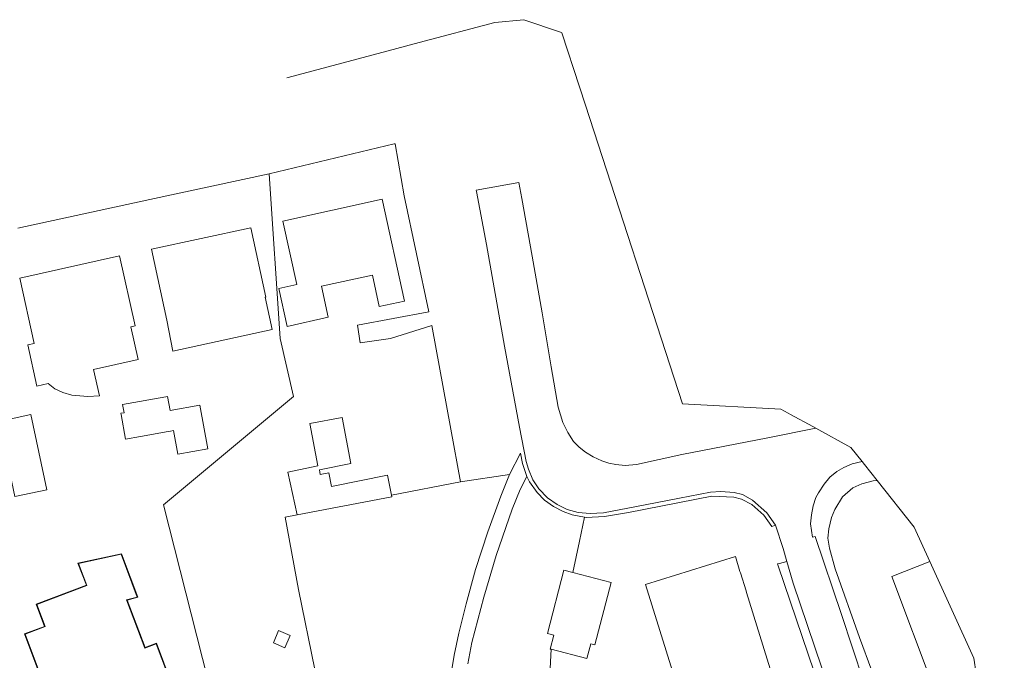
# Model space of a CAD drawing. Extents: x 196936 to 200438, y 361224 to 364196.
# Tile 78 of 256: x 197319 to 197434, y 363767 to 363842. Entities that reach past the tile are written whole.
import ezdxf
from ezdxf.lldxf.tags import DXFTag

# ---------------------------------------------------------------- set-up
doc = ezdxf.new("R2010")
doc.units = 0
for name, color, linetype, lineweight in [('B-ME-GR-GRAS-GV', 60, 'Continuous', 13), ('B-ME-IE-TERREINAFSCHEIDING_KUNSTMATIG_HEKWERK-G', 20, 'IE-TERREINAFSCHEIDING-KUNSTMATIG', 18), ('B-ME-KG-GRENS_OPNAME-G', 210, 'KG-OPNAME', 18), ('B-ME-KG-KADASTRAAL_DAKRAND-G', 170, 'Continuous', 18), ('B-ME-OG-BEBOUWING_WONINGBOUW-GV', 7, 'Continuous', 18), ('B-ME-OG-TERREIN_GROEN_TUIN-GV', 7, 'Continuous', 18), ('B-ME-VH-VERHARDING_ASFALT-GV', 252, 'Continuous', 18), ('B-ME-VH-VERHARDING_TEGEL-GV', 252, 'Continuous', 18)]:
    doc.layers.add(name, color=color, linetype=linetype, lineweight=lineweight)
doc.styles.get("Standard").update_dxf_attribs({"font": 'arial.ttf'})
doc.linetypes.add('IE-TERREINAFSCHEIDING-KUNSTMATIG', pattern='A,4,[82,NLCS.SHX,S=0.75,R=90,X=0,Y=0],4,-2', length=10)
tags = doc.linetypes.add('KG-OPNAME', pattern='A,5.5,-2,["O",Standard,S=1.8,R=0,X=-0.5,Y=-0.9],-2,5.5,-2,[5,NLCS.SHX,S=0.75,R=0,X=0,Y=0],-2', length=19).pattern_tags.tags
tags[6] = DXFTag(74, 10)

msp = doc.modelspace()

# ---------------------------------------------------------------- linework, layer by layer
at = {"layer": 'B-ME-GR-GRAS-GV'}
for points in [[(197355.275, 363756.826, 25.184), (197351.447, 363775.479, 25.307), (197349.902, 363783.943, 25.148), (197351.318, 363784.233, 25.089), (197362.345, 363786.328, 24.918), (197362.311, 363786.507, 24.929), (197370.366, 363788.08, 24.966), (197376.077, 363788.917, 24.905), (197375.089, 363786.38, 24.966), (197373.556, 363782.224, 25.027), (197372.144, 363777.836, 25.027), (197371.028, 363773.826, 25.052), (197370.173, 363770.41, 25.04), (197369.63, 363767.848, 25.064), (197369.135, 363764.754, 25.101)], [(197371.219, 363766.83, 25.076), (197371.717, 363769.31, 25.064), (197373.09, 363774.604, 25.04), (197374.544, 363779.448, 25.003), (197376.406, 363784.874, 24.942), (197377.336, 363787.183, 24.893), (197378.127, 363788.68, 24.893), (197378.434, 363788.083, 24.905), (197379.336, 363786.835, 24.905), (197380.199, 363785.939, 24.905), (197381.211, 363785.194, 24.868), (197382.34, 363784.592, 24.844), (197383.405, 363784.211, 24.856), (197384.84, 363783.953, 24.834), (197384.282, 363781.155, 25.006), (197383.482, 363777.48, 25.053), (197382.447, 363777.748, 25.053), (197380.539, 363770.365, 25.053), (197381.274, 363770.175, 25.053), (197380.854, 363768.548, 25.053), (197380.941, 363768.525, 25.053), (197380.325, 363756.516, 24.934)]]:
    msp.add_polyline3d(points, dxfattribs=at)
at = {"layer": 'B-ME-IE-TERREINAFSCHEIDING_KUNSTMATIG_HEKWERK-G'}
msp.add_polyline3d([(197357.982, 363744.087, 25.284), (197355.275, 363756.826, 25.184), (197351.447, 363775.479, 25.307), (197349.902, 363783.943, 25.148), (197351.318, 363784.233, 25.089)], dxfattribs=at)
at = {"layer": 'B-ME-KG-GRENS_OPNAME-G'}
msp.add_polyline3d([(197350.088, 363835.236, 26.301), (197361.341, 363838.227, 26.301), (197365.542, 363839.344, 26.361), (197374.398, 363841.698, 26.227), (197377.754, 363842.026, 26.215), (197382.046, 363840.554, 26.093), (197382.203, 363840.5, 26.11), (197384.258, 363834.186, 26.045), (197384.953, 363832.05, 26.036), (197396.297, 363797.187, 24.882), (197407.75, 363796.563, 24.921), (197408.607, 363796.095, 24.897), (197408.891, 363795.94, 24.855), (197411.502, 363794.515, 24.727), (197411.848, 363794.326, 24.75), (197415.937, 363792.094, 24.784), (197417.258, 363790.426, 24.714), (197417.521, 363790.094, 24.688), (197418.998, 363788.23, 24.772), (197423.313, 363782.781, 24.687), (197425.143, 363778.767, 24.786), (197430.281, 363767.5, 24.804), (197430.56, 363765.7, 24.909)], dxfattribs=at)
at = {"layer": 'B-ME-KG-KADASTRAAL_DAKRAND-G'}
msp.add_polyline3d([(197321.342, 363765.505, 27.817), (197319.56, 363770.285, 29.912), (197321.9, 363771.165, 27.903), (197320.923, 363773.764, 27.805), (197326.774, 363775.963, 28.001), (197325.795, 363778.531, 28.037), (197330.756, 363779.608, 28.148), (197332.634, 363774.621, 28.099), (197331.398, 363774.304, 28.148), (197333.522, 363768.651, 28.074), (197334.852, 363769.151, 28.123), (197338.144, 363760.392, 28.172)], dxfattribs=at)
at = {"layer": 'B-ME-OG-BEBOUWING_WONINGBOUW-GV'}
msp.add_polyline3d([(197321.277, 363765.534, 25.257), (197319.483, 363770.309, 25.257), (197321.836, 363771.193, 25.195), (197320.859, 363773.793, 25.281), (197326.71, 363775.992, 25.146), (197325.727, 363778.567, 25.195), (197330.788, 363779.666, 25.257), (197332.701, 363774.586, 25.367), (197331.464, 363774.269, 25.281), (197333.551, 363768.716, 25.355), (197334.881, 363769.216, 25.342), (197338.208, 363760.363, 25.293)], dxfattribs=at)
at = {"layer": 'B-ME-OG-TERREIN_GROEN_TUIN-GV'}
for points in [[(197343.485, 363754.698, 25.273), (197335.707, 363785.367, 25.427), (197350.897, 363798.014, 25.106), (197349.324, 363804.822, 26.393), (197348.043, 363824.021, 26.263), (197362.642, 363827.54, 26.258), (197362.737, 363827.55, 26.253), (197363.804, 363821.467, 26.376), (197366.69, 363807.932, 26.069), (197358.35, 363806.341, 26.36), (197358.651, 363804.296, 25.264), (197362.217, 363804.817, 25.297), (197367.013, 363806.314, 25.444), (197369.238, 363794.235, 25.089), (197370.366, 363788.08, 24.966), (197362.311, 363786.507, 24.929), (197361.869, 363788.853, 25.077), (197355.312, 363787.521, 24.991), (197355.01, 363789.127, 24.967), (197354.01, 363788.935, 24.967), (197353.905, 363789.486, 24.967), (197357.585, 363790.191, 24.979), (197356.551, 363795.58, 25.028), (197352.799, 363794.861, 25.077), (197353.737, 363789.94, 24.918), (197350.211, 363789.182, 25.028), (197351.318, 363784.233, 25.089), (197349.902, 363783.943, 25.148), (197351.447, 363775.479, 25.307), (197355.275, 363756.826, 25.184)], [(197318.72, 363817.695, 26.373), (197334.096, 363821.016, 26.287), (197348.043, 363824.021, 26.263), (197349.324, 363804.822, 26.393), (197350.897, 363798.014, 25.106), (197335.707, 363785.367, 25.427), (197343.485, 363754.698, 25.273), (197351.263, 363724.028, 25.12), (197339.467, 363719.58, 25.108), (197328.931, 363729.557, 24.922), (197325.154, 363739.654, 24.971), (197320.623, 363752.243, 25.056), (197316.734, 363761.81, 25.056)], [(197380.325, 363756.516, 24.934), (197380.941, 363768.525, 25.053), (197385.138, 363767.441, 25.053), (197385.578, 363769.144, 25.053), (197386.063, 363769.018, 25.053), (197387.951, 363776.325, 25.053), (197383.482, 363777.48, 25.053), (197384.282, 363781.155, 25.006), (197384.84, 363783.953, 24.834), (197385.041, 363783.917, 24.831), (197387.175, 363784.038, 24.856), (197389.985, 363784.496, 24.807), (197399.726, 363786.384, 24.721), (197402.263, 363786.264, 24.733), (197403.182, 363786.06, 24.709), (197404.38, 363785.43, 24.611), (197405.778, 363784.193, 24.464), (197406.721, 363782.848, 24.415), (197407.144, 363783.007, 24.371), (197408.054, 363780.291, 24.187), (197408.478, 363778.771, 24.123), (197407.615, 363778.54, 24.15), (197407.393, 363778.487, 24.208), (197407.467, 363778.274, 24.419), (197411.657, 363765.898, 24.37)], [(197338.208, 363760.363, 25.293), (197334.881, 363769.216, 25.342), (197333.551, 363768.716, 25.355), (197331.464, 363774.269, 25.281), (197332.701, 363774.586, 25.367), (197330.788, 363779.666, 25.257), (197325.727, 363778.567, 25.195), (197326.71, 363775.992, 25.146), (197320.859, 363773.793, 25.281), (197321.836, 363771.193, 25.195), (197319.483, 363770.309, 25.257), (197321.277, 363765.534, 25.257)]]:
    msp.add_polyline3d(points, dxfattribs=at)
for points in [[(197349.164, 363810.65, 26.4), (197350.141, 363806.222, 26.314), (197354.933, 363807.279, 26.4), (197354.134, 363810.9, 26.4), (197360.086, 363812.213, 26.4), (197360.9, 363808.524, 26.486), (197363.84, 363809.172, 26.327), (197361.214, 363821.072, 26.4), (197349.626, 363818.515, 26.4), (197351.259, 363811.113, 26.4)], [(197334.313, 363815.226, 26.314), (197336.108, 363806.942, 26.142), (197336.792, 363803.335, 26.24), (197348.398, 363805.849, 26.424), (197347.583, 363809.611, 26.338), (197347.655, 363809.626, 26.277), (197345.898, 363817.736, 26.289)], [(197332.39, 363806.272, 26.265), (197330.574, 363814.448, 26.302), (197318.928, 363811.861, 26.449), (197320.627, 363804.218, 26.51), (197319.872, 363804.05, 26.461), (197320.938, 363799.251, 26.51), (197322.231, 363799.544, 26.51), (197323.013, 363798.909, 26.51), (197323.965, 363798.479, 26.51), (197324.99, 363798.204, 26.51), (197326.882, 363798.022, 26.51), (197328.228, 363798.094, 26.51), (197327.54, 363801.19, 26.449), (197332.743, 363802.346, 26.387), (197331.895, 363806.162, 26.277)], [(197336.195, 363798.04, 25.395), (197335.978, 363798, 25.848), (197330.927, 363797.088, 26.265), (197331.1, 363796.134, 26.314), (197330.732, 363796.068, 26.277), (197330.755, 363795.927, 25.511), (197331.278, 363793.048, 25.309), (197333.018, 363793.362, 23.981), (197336.25, 363793.946, 23.946), (197336.518, 363793.994, 25.244), (197336.89, 363794.062, 25.175), (197337.391, 363791.288, 25.175), (197340.873, 363791.917, 25.175), (197339.949, 363797.034, 25.175), (197336.489, 363796.409, 25.175)], [(197322.094, 363787.134, 25.444), (197320.214, 363795.923, 25.444), (197316.493, 363795.127, 25.444), (197318.373, 363786.338, 25.444)], [(197420.724, 363777.031, 24.786), (197425.66, 363763.856, 24.786), (197430.56, 363765.7, 24.909), (197433.849, 363744.453, 24.446), (197428.069, 363742.268, 24.316), (197424.607, 363751.677, 24.537), (197420.482, 363762.095, 24.426), (197420.388, 363762.326, 23.851), (197419.807, 363762.092, 23.743), (197416.953, 363769.885, 23.887), (197414.1, 363777.922, 24.169), (197413.446, 363780.321, 24.279), (197413.265, 363781.507, 24.328), (197413.378, 363782.579, 24.39), (197413.672, 363783.9, 24.537), (197414.077, 363784.857, 24.586), (197414.979, 363786.303, 24.659), (197416.167, 363787.366, 24.745), (197417.212, 363787.827, 24.733), (197418.536, 363788.176, 24.769), (197418.998, 363788.23, 24.772), (197423.313, 363782.781, 24.687), (197425.143, 363778.767, 24.786)], [(197391.977, 363776.065, 24.967), (197396.061, 363762.976, 24.967), (197406.538, 363766.245, 24.881), (197403.762, 363775.142, 24.923), (197403.701, 363775.338, 24.691), (197403.038, 363777.461, 24.664), (197402.998, 363777.59, 24.934), (197402.454, 363779.335, 24.942)], [(197348.54, 363769.269, 25.343), (197349.871, 363768.703, 25.343), (197350.478, 363770.132, 25.343), (197349.148, 363770.697, 25.343)]]:
    msp.add_polyline3d(points, close=True, dxfattribs=at)
at = {"layer": 'B-ME-VH-VERHARDING_ASFALT-GV'}
msp.add_polyline3d([(197412.531, 363766.349, 23.661), (197409.188, 363776.23, 24.016), (197408.478, 363778.771, 24.123), (197408.054, 363780.291, 24.187), (197407.144, 363783.007, 24.371), (197406.113, 363784.444, 24.469), (197404.459, 363785.909, 24.653), (197403.284, 363786.58, 24.69), (197402.312, 363786.823, 24.702), (197400.762, 363786.936, 24.763), (197399.554, 363786.88, 24.788), (197395.93, 363786.157, 24.751), (197390.714, 363785.166, 24.775), (197387.064, 363784.463, 24.824), (197385.521, 363784.38, 24.8), (197384.104, 363784.483, 24.812), (197382.84, 363784.842, 24.849), (197381.677, 363785.42, 24.849), (197380.54, 363786.219, 24.873), (197379.525, 363787.263, 24.898), (197378.807, 363788.297, 24.922), (197378.324, 363789.541, 24.922), (197378.045, 363790.446, 24.922), (197377.244, 363794.444, 24.996), (197375.514, 363803.916, 25.29), (197373.396, 363815.766, 25.596), (197372.259, 363821.952, 25.755), (197372.188, 363822.132, 25.767), (197377.18, 363823.014, 25.772), (197377.529, 363821.137, 25.711), (197378.758, 363814.409, 25.552), (197379.908, 363807.816, 25.331), (197380.943, 363801.484, 25.209), (197381.776, 363796.777, 25.062), (197382.308, 363795, 25.037), (197382.907, 363793.809, 25.025), (197383.55, 363792.775, 25), (197384.234, 363792.122, 25), (197384.965, 363791.55, 24.915), (197385.865, 363791.006, 24.902), (197386.865, 363790.518, 24.927), (197387.67, 363790.261, 24.915), (197388.52, 363790.085, 24.89), (197389.579, 363789.99, 24.89), (197390.919, 363790.111, 24.78), (197396.192, 363791.241, 24.768), (197406.258, 363793.188, 24.706), (197411.848, 363794.326, 24.75), (197415.937, 363792.094, 24.784), (197417.258, 363790.426, 24.714), (197416.081, 363790.151, 24.714), (197415.105, 363789.736, 24.714), (197414.285, 363789.277, 24.665), (197413.499, 363788.603, 24.677), (197412.824, 363787.802, 24.641), (197412.169, 363786.788, 24.567), (197411.84, 363786.237, 24.53), (197411.536, 363785.261, 24.457), (197411.34, 363784.221, 24.383), (197411.233, 363783.178, 24.334), (197411.46, 363781.609, 24.2), (197411.771, 363781.67, 24.224), (197414.846, 363772.588, 23.955), (197417.431, 363764.796, 23.71)], dxfattribs=at)
at = {"layer": 'B-ME-VH-VERHARDING_TEGEL-GV'}
msp.add_polyline3d([(197369.135, 363764.754, 25.101), (197369.63, 363767.848, 25.064), (197370.173, 363770.41, 25.04), (197371.028, 363773.826, 25.052), (197372.144, 363777.836, 25.027), (197373.556, 363782.224, 25.027), (197375.089, 363786.38, 24.966), (197376.077, 363788.917, 24.905), (197377.359, 363791.429, 24.954), (197377.604, 363790.213, 24.928), (197378.127, 363788.68, 24.893), (197377.336, 363787.183, 24.893), (197376.406, 363784.874, 24.942), (197374.544, 363779.448, 25.003), (197373.09, 363774.604, 25.04), (197371.717, 363769.31, 25.064), (197371.219, 363766.83, 25.076)], dxfattribs=at)

doc.saveas('drawing.dxf')
